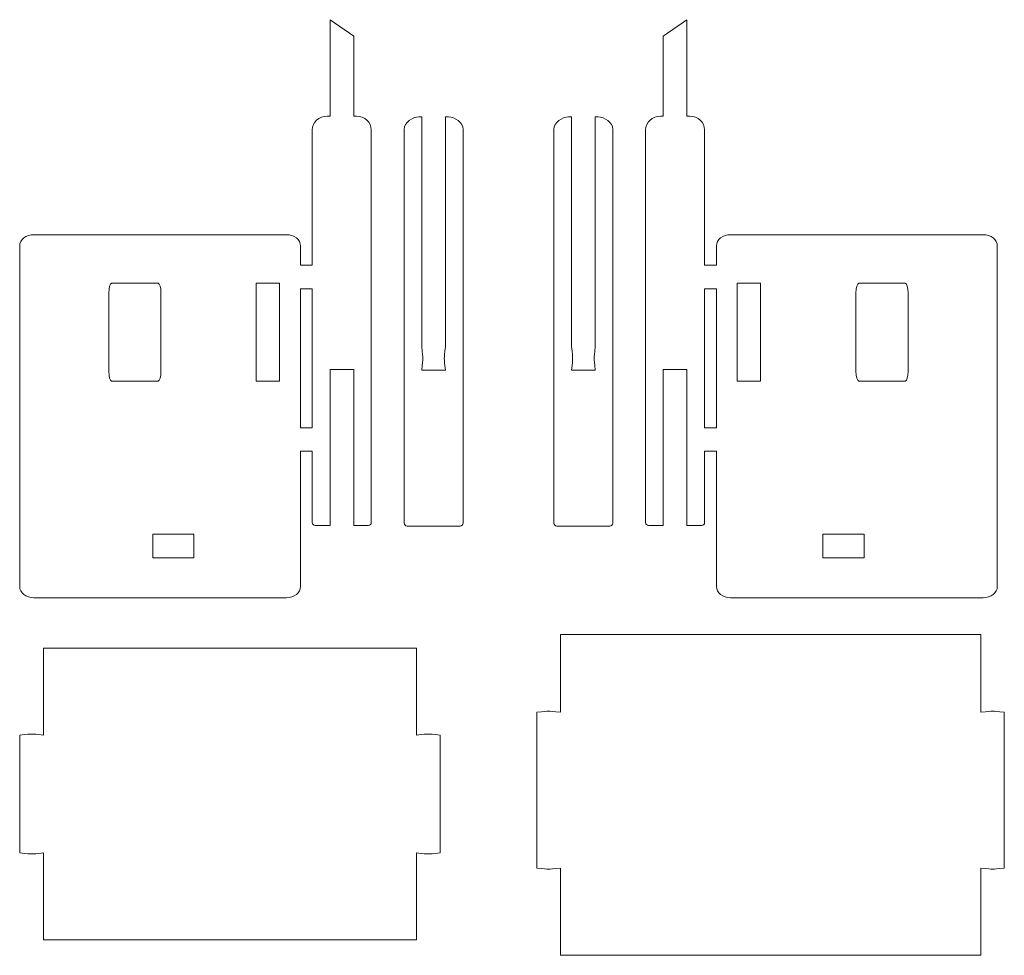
# Model space of a CAD drawing. Header units: millimetres. Extents: x -1094 to 1155, y -1556 to 1707.
# Tile 117 of 149: x 550 to 717, y 792 to 951. Entities that reach past the tile are written whole.
import ezdxf

# ---------------------------------------------------------------- set-up
doc = ezdxf.new("R2010")
doc.units = ezdxf.units.MM
doc.header["$MEASUREMENT"] = 0
doc.layers.add('Layer 1', color=7, linetype='Continuous')

msp = doc.modelspace()

# ---------------------------------------------------------------- linework, layer by layer
at = {"layer": 'Layer 1', "color": 250, "lineweight": 9}
for points, knots in [([(606.9118, 948.3822), (606.9118, 948.3822), (602.9118, 951.2022), (602.9118, 951.2022), (602.9118, 951.2022), (602.9118, 951.2022), (602.9118, 934.8422), (602.9118, 934.8422), (602.9118, 934.8422), (602.9118, 934.8422), (602.3918, 934.8422), (602.3918, 934.8422), (602.3918, 934.8422), (601.0218, 934.8422), (599.8918, 933.7922), (599.8918, 932.5022), (599.8918, 932.5022), (599.8918, 932.5022), (599.8918, 909.5422), (599.8918, 909.5422), (599.8918, 909.5422), (599.8918, 909.5422), (597.8918, 909.5422), (597.8918, 909.5422), (597.8918, 909.5422), (597.8918, 909.5422), (597.8918, 912.8122), (597.8918, 912.8122), (597.8918, 912.8122), (597.8918, 913.8622), (596.8118, 914.7222), (595.4918, 914.7222), (595.4918, 914.7222), (595.4918, 914.7222), (552.6618, 914.7222), (552.6618, 914.7222), (552.6618, 914.7222), (551.3318, 914.7222), (550.2518, 913.8622), (550.2518, 912.8122), (550.2518, 912.8122), (550.2518, 912.8122), (550.2518, 855.0122), (550.2518, 855.0122), (550.2518, 855.0122), (550.2518, 853.9522), (551.3318, 853.0922), (552.6618, 853.0922), (552.6618, 853.0922), (552.6618, 853.0922), (595.4918, 853.0922), (595.4918, 853.0922), (595.4918, 853.0922), (596.8118, 853.0922), (597.8918, 853.9522), (597.8918, 855.0122), (597.8918, 855.0122), (597.8918, 855.0122), (597.8918, 877.9722), (597.8918, 877.9722), (597.8918, 877.9722), (597.8918, 877.9722), (599.8918, 877.9722), (599.8918, 877.9722), (599.8918, 877.9722), (599.8918, 877.9722), (599.8918, 865.8622), (599.8918, 865.8622), (599.8918, 865.8622), (599.8918, 865.6122), (600.1218, 865.4022), (600.3918, 865.4022), (600.3918, 865.4022), (600.3918, 865.4022), (602.9118, 865.4022), (602.9118, 865.4022), (602.9118, 865.4022), (602.9118, 865.4022), (602.9118, 891.8722), (602.9118, 891.8722), (602.9118, 891.8722), (602.9118, 891.8722), (606.9118, 891.8722), (606.9118, 891.8722), (606.9118, 891.8722), (606.9118, 891.8722), (606.9118, 865.4022), (606.9118, 865.4022), (606.9118, 865.4022), (606.9118, 865.4022), (609.3918, 865.4022), (609.3918, 865.4022), (609.3918, 865.4022), (609.6718, 865.4022), (609.8918, 865.6122), (609.8918, 865.8622), (609.8918, 865.8622), (609.8918, 865.8622), (609.8918, 932.5022), (609.8918, 932.5022), (609.8918, 932.5022), (609.8918, 933.7922), (608.7718, 934.8422), (607.3918, 934.8422), (607.3918, 934.8422), (607.3918, 934.8422), (606.9118, 934.8422), (606.9118, 934.8422), (606.9118, 934.8422), (606.9118, 934.8422), (606.9118, 948.3822), (606.9118, 948.3822)], [0, 0, 0, 0, 0.03448276, 0.03448276, 0.03448276, 0.03448276, 0.06896552, 0.06896552, 0.06896552, 0.06896552, 0.10344828, 0.10344828, 0.10344828, 0.10344828, 0.13793103, 0.13793103, 0.13793103, 0.13793103, 0.17241379, 0.17241379, 0.17241379, 0.17241379, 0.20689655, 0.20689655, 0.20689655, 0.20689655, 0.24137931, 0.24137931, 0.24137931, 0.24137931, 0.27586207, 0.27586207, 0.27586207, 0.27586207, 0.31034483, 0.31034483, 0.31034483, 0.31034483, 0.34482759, 0.34482759, 0.34482759, 0.34482759, 0.37931034, 0.37931034, 0.37931034, 0.37931034, 0.4137931, 0.4137931, 0.4137931, 0.4137931, 0.44827586, 0.44827586, 0.44827586, 0.44827586, 0.48275862, 0.48275862, 0.48275862, 0.48275862, 0.51724138, 0.51724138, 0.51724138, 0.51724138, 0.55172414, 0.55172414, 0.55172414, 0.55172414, 0.5862069, 0.5862069, 0.5862069, 0.5862069, 0.62068966, 0.62068966, 0.62068966, 0.62068966, 0.65517241, 0.65517241, 0.65517241, 0.65517241, 0.68965517, 0.68965517, 0.68965517, 0.68965517, 0.72413793, 0.72413793, 0.72413793, 0.72413793, 0.75862069, 0.75862069, 0.75862069, 0.75862069, 0.79310345, 0.79310345, 0.79310345, 0.79310345, 0.82758621, 0.82758621, 0.82758621, 0.82758621, 0.86206897, 0.86206897, 0.86206897, 0.86206897, 0.89655172, 0.89655172, 0.89655172, 0.89655172, 0.93103448, 0.93103448, 0.93103448, 0.93103448, 1, 1, 1, 1]), ([(659.4318, 948.3822), (659.4318, 948.3822), (663.4318, 951.2022), (663.4318, 951.2022), (663.4318, 951.2022), (663.4318, 951.2022), (663.4318, 934.8422), (663.4318, 934.8422), (663.4318, 934.8422), (663.4318, 934.8422), (663.9418, 934.8422), (663.9418, 934.8422), (663.9418, 934.8422), (665.3218, 934.8422), (666.4418, 933.7922), (666.4418, 932.5022), (666.4418, 932.5022), (666.4418, 932.5022), (666.4418, 909.5422), (666.4418, 909.5422), (666.4418, 909.5422), (666.4418, 909.5422), (668.4418, 909.5422), (668.4418, 909.5422), (668.4418, 909.5422), (668.4418, 909.5422), (668.4418, 912.8122), (668.4418, 912.8122), (668.4418, 912.8122), (668.4418, 913.8622), (669.5218, 914.7222), (670.8518, 914.7222), (670.8518, 914.7222), (670.8518, 914.7222), (713.6818, 914.7222), (713.6818, 914.7222), (713.6818, 914.7222), (715.0018, 914.7222), (716.0918, 913.8622), (716.0918, 912.8122), (716.0918, 912.8122), (716.0918, 912.8122), (716.0918, 855.0122), (716.0918, 855.0122), (716.0918, 855.0122), (716.0918, 853.9522), (715.0018, 853.0922), (713.6818, 853.0922), (713.6818, 853.0922), (713.6818, 853.0922), (670.8518, 853.0922), (670.8518, 853.0922), (670.8518, 853.0922), (669.5218, 853.0922), (668.4418, 853.9522), (668.4418, 855.0122), (668.4418, 855.0122), (668.4418, 855.0122), (668.4418, 877.9722), (668.4418, 877.9722), (668.4418, 877.9722), (668.4418, 877.9722), (666.4418, 877.9722), (666.4418, 877.9722), (666.4418, 877.9722), (666.4418, 877.9722), (666.4418, 865.8622), (666.4418, 865.8622), (666.4418, 865.8622), (666.4418, 865.6122), (666.2218, 865.4022), (665.9418, 865.4022), (665.9418, 865.4022), (665.9418, 865.4022), (663.4318, 865.4022), (663.4318, 865.4022), (663.4318, 865.4022), (663.4318, 865.4022), (663.4318, 891.8722), (663.4318, 891.8722), (663.4318, 891.8722), (663.4318, 891.8722), (659.4318, 891.8722), (659.4318, 891.8722), (659.4318, 891.8722), (659.4318, 891.8722), (659.4318, 865.4022), (659.4318, 865.4022), (659.4318, 865.4022), (659.4318, 865.4022), (656.9418, 865.4022), (656.9418, 865.4022), (656.9418, 865.4022), (656.6718, 865.4022), (656.4418, 865.6122), (656.4418, 865.8622), (656.4418, 865.8622), (656.4418, 865.8622), (656.4418, 932.5022), (656.4418, 932.5022), (656.4418, 932.5022), (656.4418, 933.7922), (657.5718, 934.8422), (658.9418, 934.8422), (658.9418, 934.8422), (658.9418, 934.8422), (659.4318, 934.8422), (659.4318, 934.8422), (659.4318, 934.8422), (659.4318, 934.8422), (659.4318, 948.3822), (659.4318, 948.3822)], [0, 0, 0, 0, 0.03448276, 0.03448276, 0.03448276, 0.03448276, 0.06896552, 0.06896552, 0.06896552, 0.06896552, 0.10344828, 0.10344828, 0.10344828, 0.10344828, 0.13793103, 0.13793103, 0.13793103, 0.13793103, 0.17241379, 0.17241379, 0.17241379, 0.17241379, 0.20689655, 0.20689655, 0.20689655, 0.20689655, 0.24137931, 0.24137931, 0.24137931, 0.24137931, 0.27586207, 0.27586207, 0.27586207, 0.27586207, 0.31034483, 0.31034483, 0.31034483, 0.31034483, 0.34482759, 0.34482759, 0.34482759, 0.34482759, 0.37931034, 0.37931034, 0.37931034, 0.37931034, 0.4137931, 0.4137931, 0.4137931, 0.4137931, 0.44827586, 0.44827586, 0.44827586, 0.44827586, 0.48275862, 0.48275862, 0.48275862, 0.48275862, 0.51724138, 0.51724138, 0.51724138, 0.51724138, 0.55172414, 0.55172414, 0.55172414, 0.55172414, 0.5862069, 0.5862069, 0.5862069, 0.5862069, 0.62068966, 0.62068966, 0.62068966, 0.62068966, 0.65517241, 0.65517241, 0.65517241, 0.65517241, 0.68965517, 0.68965517, 0.68965517, 0.68965517, 0.72413793, 0.72413793, 0.72413793, 0.72413793, 0.75862069, 0.75862069, 0.75862069, 0.75862069, 0.79310345, 0.79310345, 0.79310345, 0.79310345, 0.82758621, 0.82758621, 0.82758621, 0.82758621, 0.86206897, 0.86206897, 0.86206897, 0.86206897, 0.89655172, 0.89655172, 0.89655172, 0.89655172, 0.93103448, 0.93103448, 0.93103448, 0.93103448, 1, 1, 1, 1]), ([(622.9718, 934.7022), (622.9718, 934.7022), (622.4618, 934.7022), (622.4618, 934.7022), (622.4618, 934.7022), (622.4618, 934.7022), (622.4618, 895.7422), (622.4618, 895.7422), (622.4618, 895.7422), (622.2218, 893.2022), (622.2218, 894.2122), (622.4618, 891.7422), (622.4618, 891.7422), (622.4618, 891.7422), (618.4618, 891.7422), (618.4618, 891.7422), (618.4618, 891.7422), (618.6918, 894.2122), (618.6918, 893.2022), (618.4618, 895.7422), (618.4618, 895.7422), (618.4618, 895.7422), (618.4618, 934.7022), (618.4618, 934.7022), (618.4618, 934.7022), (618.4618, 934.7022), (617.9718, 934.7022), (617.9718, 934.7022), (617.9718, 934.7022), (616.8718, 934.7022), (615.4718, 933.7522), (615.4718, 932.5922), (615.4718, 932.5922), (615.4718, 932.5922), (615.4718, 865.7922), (615.4718, 865.7922), (615.4718, 865.7922), (615.4718, 865.5022), (615.7018, 865.2622), (615.9718, 865.2622), (615.9718, 865.2622), (615.9718, 865.2622), (624.9718, 865.2622), (624.9718, 865.2622), (624.9718, 865.2622), (625.2518, 865.2622), (625.4718, 865.5022), (625.4718, 865.7922), (625.4718, 865.7922), (625.4718, 865.7922), (625.4718, 932.5922), (625.4718, 932.5922), (625.4718, 932.5922), (625.4718, 933.7522), (624.0718, 934.7022), (622.9718, 934.7022)], [0, 0, 0, 0, 0.06666667, 0.06666667, 0.06666667, 0.06666667, 0.13333333, 0.13333333, 0.13333333, 0.13333333, 0.2, 0.2, 0.2, 0.2, 0.26666667, 0.26666667, 0.26666667, 0.26666667, 0.33333333, 0.33333333, 0.33333333, 0.33333333, 0.4, 0.4, 0.4, 0.4, 0.46666667, 0.46666667, 0.46666667, 0.46666667, 0.53333333, 0.53333333, 0.53333333, 0.53333333, 0.6, 0.6, 0.6, 0.6, 0.66666667, 0.66666667, 0.66666667, 0.66666667, 0.73333333, 0.73333333, 0.73333333, 0.73333333, 0.8, 0.8, 0.8, 0.8, 0.86666667, 0.86666667, 0.86666667, 0.86666667, 1, 1, 1, 1]), ([(643.3618, 934.7022), (643.3618, 934.7022), (643.8818, 934.7022), (643.8818, 934.7022), (643.8818, 934.7022), (643.8818, 934.7022), (643.8818, 895.7422), (643.8818, 895.7422), (643.8818, 895.7422), (644.1118, 893.2022), (644.1218, 894.2122), (643.8818, 891.7422), (643.8818, 891.7422), (643.8818, 891.7422), (647.8818, 891.7422), (647.8818, 891.7422), (647.8818, 891.7422), (647.6418, 894.2122), (647.6418, 893.2022), (647.8818, 895.7422), (647.8818, 895.7422), (647.8818, 895.7422), (647.8818, 934.7022), (647.8818, 934.7022), (647.8818, 934.7022), (647.8818, 934.7022), (648.3618, 934.7022), (648.3618, 934.7022), (648.3618, 934.7022), (649.4618, 934.7022), (650.8618, 933.7522), (650.8618, 932.5922), (650.8618, 932.5922), (650.8618, 932.5922), (650.8618, 865.7922), (650.8618, 865.7922), (650.8618, 865.7922), (650.8618, 865.5022), (650.6418, 865.2622), (650.3618, 865.2622), (650.3618, 865.2622), (650.3618, 865.2622), (641.3618, 865.2622), (641.3618, 865.2622), (641.3618, 865.2622), (641.0918, 865.2622), (640.8618, 865.5022), (640.8618, 865.7922), (640.8618, 865.7922), (640.8618, 865.7922), (640.8618, 932.5922), (640.8618, 932.5922), (640.8618, 932.5922), (640.8618, 933.7522), (642.2618, 934.7022), (643.3618, 934.7022)], [0, 0, 0, 0, 0.06666667, 0.06666667, 0.06666667, 0.06666667, 0.13333333, 0.13333333, 0.13333333, 0.13333333, 0.2, 0.2, 0.2, 0.2, 0.26666667, 0.26666667, 0.26666667, 0.26666667, 0.33333333, 0.33333333, 0.33333333, 0.33333333, 0.4, 0.4, 0.4, 0.4, 0.46666667, 0.46666667, 0.46666667, 0.46666667, 0.53333333, 0.53333333, 0.53333333, 0.53333333, 0.6, 0.6, 0.6, 0.6, 0.66666667, 0.66666667, 0.66666667, 0.66666667, 0.73333333, 0.73333333, 0.73333333, 0.73333333, 0.8, 0.8, 0.8, 0.8, 0.86666667, 0.86666667, 0.86666667, 0.86666667, 1, 1, 1, 1]), ([(565.8418, 906.4822), (565.8418, 906.4822), (573.7518, 906.4822), (573.7518, 906.4822), (573.7518, 906.4822), (574.0118, 906.4822), (574.2218, 905.7322), (574.2218, 904.8222), (574.2218, 904.8222), (574.2218, 904.8222), (574.2218, 891.5522), (574.2218, 891.5522), (574.2218, 891.5522), (574.2218, 890.6422), (574.0118, 889.8922), (573.7518, 889.8922), (573.7518, 889.8922), (573.7518, 889.8922), (565.8418, 889.8922), (565.8418, 889.8922), (565.8418, 889.8922), (565.5818, 889.8922), (565.3718, 890.6422), (565.3718, 891.5522), (565.3718, 891.5522), (565.3718, 891.5522), (565.3718, 904.8222), (565.3718, 904.8222), (565.3718, 904.8222), (565.3718, 905.7322), (565.5818, 906.4822), (565.8418, 906.4822)], [0, 0, 0, 0, 0.11111111, 0.11111111, 0.11111111, 0.11111111, 0.22222222, 0.22222222, 0.22222222, 0.22222222, 0.33333333, 0.33333333, 0.33333333, 0.33333333, 0.44444444, 0.44444444, 0.44444444, 0.44444444, 0.55555556, 0.55555556, 0.55555556, 0.55555556, 0.66666667, 0.66666667, 0.66666667, 0.66666667, 0.77777778, 0.77777778, 0.77777778, 0.77777778, 1, 1, 1, 1]), ([(590.3918, 906.4822), (590.3918, 906.4822), (594.3518, 906.4822), (594.3518, 906.4822), (594.3518, 906.4822), (594.3518, 906.4822), (594.3518, 889.8922), (594.3518, 889.8922), (594.3518, 889.8922), (594.3518, 889.8922), (590.3918, 889.8922), (590.3918, 889.8922), (590.3918, 889.8922), (590.3918, 889.8922), (590.3918, 906.4822), (590.3918, 906.4822)], [0, 0, 0, 0, 0.2, 0.2, 0.2, 0.2, 0.4, 0.4, 0.4, 0.4, 0.6, 0.6, 0.6, 0.6, 1, 1, 1, 1]), ([(599.8918, 881.9722), (599.8918, 881.9722), (599.8918, 905.5422), (599.8918, 905.5422), (599.8918, 905.5422), (599.8918, 905.5422), (597.8918, 905.5422), (597.8918, 905.5422), (597.8918, 905.5422), (597.8918, 905.5422), (597.8918, 881.9722), (597.8918, 881.9722), (597.8918, 881.9722), (597.8918, 881.9722), (599.8918, 881.9722), (599.8918, 881.9722)], [0, 0, 0, 0, 0.2, 0.2, 0.2, 0.2, 0.4, 0.4, 0.4, 0.4, 0.6, 0.6, 0.6, 0.6, 1, 1, 1, 1]), ([(666.4418, 881.9722), (666.4418, 881.9722), (666.4418, 905.5422), (666.4418, 905.5422), (666.4418, 905.5422), (666.4418, 905.5422), (668.4418, 905.5422), (668.4418, 905.5422), (668.4418, 905.5422), (668.4418, 905.5422), (668.4418, 881.9722), (668.4418, 881.9722), (668.4418, 881.9722), (668.4418, 881.9722), (666.4418, 881.9722), (666.4418, 881.9722)], [0, 0, 0, 0, 0.2, 0.2, 0.2, 0.2, 0.4, 0.4, 0.4, 0.4, 0.6, 0.6, 0.6, 0.6, 1, 1, 1, 1]), ([(675.9418, 906.4822), (675.9418, 906.4822), (671.9918, 906.4822), (671.9918, 906.4822), (671.9918, 906.4822), (671.9918, 906.4822), (671.9918, 889.8922), (671.9918, 889.8922), (671.9918, 889.8922), (671.9918, 889.8922), (675.9418, 889.8922), (675.9418, 889.8922), (675.9418, 889.8922), (675.9418, 889.8922), (675.9418, 906.4822), (675.9418, 906.4822)], [0, 0, 0, 0, 0.2, 0.2, 0.2, 0.2, 0.4, 0.4, 0.4, 0.4, 0.6, 0.6, 0.6, 0.6, 1, 1, 1, 1]), ([(700.4918, 906.4822), (700.4918, 906.4822), (692.5918, 906.4822), (692.5918, 906.4822), (692.5918, 906.4822), (692.3318, 906.4822), (692.1218, 905.7322), (692.1218, 904.8222), (692.1218, 904.8222), (692.1218, 904.8222), (692.1218, 891.5522), (692.1218, 891.5522), (692.1218, 891.5522), (692.1218, 890.6422), (692.3318, 889.8922), (692.5918, 889.8922), (692.5918, 889.8922), (692.5918, 889.8922), (700.4918, 889.8922), (700.4918, 889.8922), (700.4918, 889.8922), (700.7518, 889.8922), (700.9618, 890.6422), (700.9618, 891.5522), (700.9618, 891.5522), (700.9618, 891.5522), (700.9618, 904.8222), (700.9618, 904.8222), (700.9618, 904.8222), (700.9618, 905.7322), (700.7518, 906.4822), (700.4918, 906.4822)], [0, 0, 0, 0, 0.11111111, 0.11111111, 0.11111111, 0.11111111, 0.22222222, 0.22222222, 0.22222222, 0.22222222, 0.33333333, 0.33333333, 0.33333333, 0.33333333, 0.44444444, 0.44444444, 0.44444444, 0.44444444, 0.55555556, 0.55555556, 0.55555556, 0.55555556, 0.66666667, 0.66666667, 0.66666667, 0.66666667, 0.77777778, 0.77777778, 0.77777778, 0.77777778, 1, 1, 1, 1]), ([(572.8118, 863.9022), (572.8118, 863.9022), (579.8118, 863.9022), (579.8118, 863.9022), (579.8118, 863.9022), (579.8118, 863.9022), (579.8118, 859.9022), (579.8118, 859.9022), (579.8118, 859.9022), (579.8118, 859.9022), (572.8118, 859.9022), (572.8118, 859.9022), (572.8118, 859.9022), (572.8118, 859.9022), (572.8118, 863.9022), (572.8118, 863.9022)], [0, 0, 0, 0, 0.2, 0.2, 0.2, 0.2, 0.4, 0.4, 0.4, 0.4, 0.6, 0.6, 0.6, 0.6, 1, 1, 1, 1]), ([(693.5218, 863.9022), (693.5218, 863.9022), (686.5218, 863.9022), (686.5218, 863.9022), (686.5218, 863.9022), (686.5218, 863.9022), (686.5218, 859.9022), (686.5218, 859.9022), (686.5218, 859.9022), (686.5218, 859.9022), (693.5218, 859.9022), (693.5218, 859.9022), (693.5218, 859.9022), (693.5218, 859.9022), (693.5218, 863.9022), (693.5218, 863.9022)], [0, 0, 0, 0, 0.2, 0.2, 0.2, 0.2, 0.4, 0.4, 0.4, 0.4, 0.6, 0.6, 0.6, 0.6, 1, 1, 1, 1]), ([(677.6418, 846.9022), (677.6418, 846.9022), (641.9918, 846.9022), (641.9918, 846.9022), (641.9918, 846.9022), (641.9918, 846.9022), (641.9918, 833.6822), (641.9918, 833.6822), (641.9918, 833.6822), (639.4518, 833.9122), (640.4718, 833.9222), (637.9918, 833.6822), (637.9918, 833.6822), (637.9918, 833.6822), (637.9918, 807.2322), (637.9918, 807.2322), (637.9918, 807.2322), (640.4718, 807.0022), (639.4618, 807.0022), (641.9818, 807.2322), (641.9818, 807.2322), (641.9818, 807.2322), (641.9918, 792.4422), (641.9918, 792.4422), (641.9918, 792.4422), (641.9918, 792.4422), (713.2818, 792.4422), (713.2818, 792.4422), (713.2818, 792.4422), (713.2818, 792.4422), (713.2918, 807.2322), (713.2918, 807.2322), (713.2918, 807.2322), (715.8118, 807.0022), (714.8018, 807.0022), (717.2818, 807.2322), (717.2818, 807.2322), (717.2818, 807.2322), (717.2818, 833.6822), (717.2818, 833.6822), (717.2818, 833.6822), (714.8118, 833.9222), (715.8218, 833.9122), (713.2818, 833.6822), (713.2818, 833.6822), (713.2818, 833.6822), (713.2818, 846.9022), (713.2818, 846.9022), (713.2818, 846.9022), (713.2818, 846.9022), (677.6418, 846.9022), (677.6418, 846.9022)], [0, 0, 0, 0, 0.07142857, 0.07142857, 0.07142857, 0.07142857, 0.14285714, 0.14285714, 0.14285714, 0.14285714, 0.21428571, 0.21428571, 0.21428571, 0.21428571, 0.28571429, 0.28571429, 0.28571429, 0.28571429, 0.35714286, 0.35714286, 0.35714286, 0.35714286, 0.42857143, 0.42857143, 0.42857143, 0.42857143, 0.5, 0.5, 0.5, 0.5, 0.57142857, 0.57142857, 0.57142857, 0.57142857, 0.64285714, 0.64285714, 0.64285714, 0.64285714, 0.71428571, 0.71428571, 0.71428571, 0.71428571, 0.78571429, 0.78571429, 0.78571429, 0.78571429, 0.85714286, 0.85714286, 0.85714286, 0.85714286, 1, 1, 1, 1]), ([(550.2818, 809.8122), (552.8218, 809.5822), (551.8018, 809.5722), (554.2818, 809.8122), (554.2818, 809.8122), (554.2818, 809.8122), (554.2818, 795.0422), (554.2818, 795.0422), (554.2818, 795.0422), (554.2818, 795.0422), (617.5718, 795.0422), (617.5718, 795.0422), (617.5718, 795.0422), (617.5718, 795.0422), (617.5718, 809.8122), (617.5718, 809.8122), (617.5718, 809.8122), (620.0518, 809.5722), (619.0318, 809.5822), (621.5718, 809.8122), (621.5718, 809.8122), (621.5718, 809.8122), (621.5718, 829.8122), (621.5718, 829.8122), (621.5718, 829.8122), (619.0318, 830.0422), (620.0518, 830.0522), (617.5718, 829.8122), (617.5718, 829.8122), (617.5718, 829.8122), (617.5718, 844.5822), (617.5718, 844.5822), (617.5718, 844.5822), (617.5718, 844.5822), (554.2818, 844.5822), (554.2818, 844.5822), (554.2818, 844.5822), (554.2818, 844.5822), (554.2818, 829.8122), (554.2818, 829.8122), (554.2818, 829.8122), (551.8018, 830.0522), (552.8218, 830.0422), (550.2818, 829.8122), (550.2818, 829.8122), (550.2818, 829.8122), (550.2818, 809.8122), (550.2818, 809.8122)], [0, 0, 0, 0, 0.07692308, 0.07692308, 0.07692308, 0.07692308, 0.15384615, 0.15384615, 0.15384615, 0.15384615, 0.23076923, 0.23076923, 0.23076923, 0.23076923, 0.30769231, 0.30769231, 0.30769231, 0.30769231, 0.38461538, 0.38461538, 0.38461538, 0.38461538, 0.46153846, 0.46153846, 0.46153846, 0.46153846, 0.53846154, 0.53846154, 0.53846154, 0.53846154, 0.61538462, 0.61538462, 0.61538462, 0.61538462, 0.69230769, 0.69230769, 0.69230769, 0.69230769, 0.76923077, 0.76923077, 0.76923077, 0.76923077, 0.84615385, 0.84615385, 0.84615385, 0.84615385, 1, 1, 1, 1])]:
    msp.add_open_spline(points, degree=3, knots=knots, dxfattribs=at)

doc.saveas('drawing.dxf')
